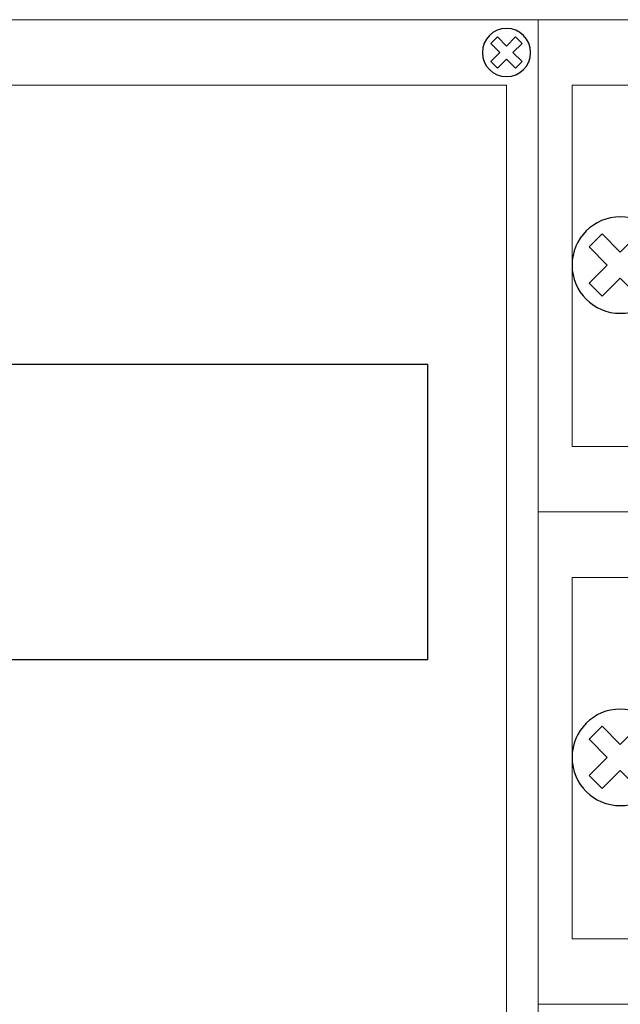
# Model space of a CAD drawing. Header units: millimetres. Extents: x -28926 to 10786, y -11879 to 29672.
# Tile 20 of 24: x -27216 to -26300, y 27884 to 29386. Entities that reach past the tile are written whole.
import ezdxf

# ---------------------------------------------------------------- set-up
doc = ezdxf.new("R2010")
doc.units = ezdxf.units.MM
doc.header["$LTSCALE"] = 100
for name, color, linetype in [('EL$6----', 7, 'Continuous'), ('EL6112--', 7, 'Continuous'), ('PDF_Geometry', 7, 'Continuous')]:
    doc.layers.add(name, color=color, linetype=linetype)

# ---------------------------------------------------------------- blocks, each defined once
blk = doc.blocks.new('schroef')
at = {"layer": 'EL6112--', "color": 0}
for p, q in [((-23.78, 13.86), (-13.86, 23.78)), ((0, 9.92), (-13.86, 23.78)), ((-9.92, 0), (-23.78, 13.86)), ((23.78, -13.86), (9.92, 0)), ((13.86, -23.78), (0, -9.92)), ((13.86, -23.78), (23.78, -13.86))]:
    blk.add_line(p, q, dxfattribs=at)
for points in [[(0, 9.92), (13.86, 23.78), (23.78, 13.86), (9.92, 0)], [(0, -9.92), (-13.86, -23.78), (-23.78, -13.86), (-9.92, 0)]]:
    blk.add_lwpolyline(points, dxfattribs=at)
blk.add_circle((0, 0), 36.8, dxfattribs=at)
blk = doc.blocks.new('Hager klasse 1 opvul')
at = {"layer": 'PDF_Geometry', "lineweight": 5}
for points in [[(0, -751.1), (5000.7, -751.1), (5000.7, 0), (0, 0)], [(4952.6, -100.1), (51.9, -100.1), (51.9, -651), (4952.6, -651)]]:
    blk.add_lwpolyline(points, close=True, dxfattribs=at)
at = {"xscale": -2, "yscale": 2, "zscale": 2}
blk.add_blockref('schroef', (125.5, -374.4), dxfattribs=at)
blk = doc.blocks.new('*U65')
blk.add_lwpolyline([(172, -976.1), (2332, -976.1), (2332, -526.1), (172, -526.1)], close=True)
at = {"layer": 'PDF_Geometry', "lineweight": 5}
blk.add_lwpolyline([(0, -6009), (0, 0), (2500.4, 0), (2500.4, -6009), (0, -6009)], dxfattribs=at)
blk.add_lwpolyline([(2452.2, -5909), (51.9, -5909), (51.9, -100.1), (2452.2, -100.1)], close=True, dxfattribs=at)
at = {"xscale": -1, "rotation": 180}
blk.add_blockref('schroef', (2452.2, -50.1), dxfattribs=at)

msp = doc.modelspace()

# ---------------------------------------------------------------- block references
at = {"layer": 'EL$6----'}
for name, p in [('*U65', (-28925.9, 29385.9)), ('Hager klasse 1 opvul', (-26425.5, 29385.9)), ('Hager klasse 1 opvul', (-26425.5, 28634.8))]:
    msp.add_blockref(name, p, dxfattribs=at)

doc.saveas('drawing.dxf')
